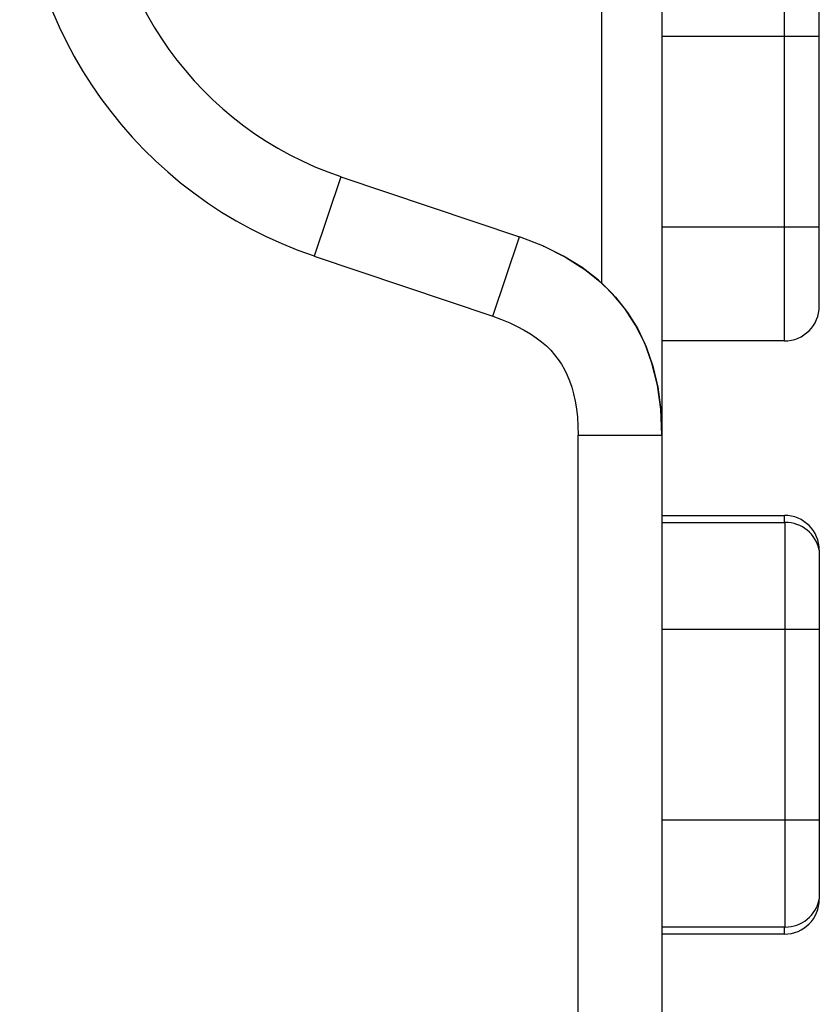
# Model space of a CAD drawing. Header units: millimetres. Extents: x 0 to 1574, y -402 to 1216.
# Tile 83 of 89: x 1172 to 1184, y 609 to 623. Entities that reach past the tile are written whole.
import ezdxf

# ---------------------------------------------------------------- set-up
doc = ezdxf.new("R2010")
doc.units = ezdxf.units.MM
doc.header["$LTSCALE"] = 65.395
for name, color, linetype in [('01_DISPLAYCASE_00_3_AM_0', 7, 'CONTINUOUS'), ('BUUTTON_00_3_AM_0', 7, 'CONTINUOUS'), ('OPTIONCARDS_08_00_3_AM_0', 7, 'CONTINUOUS')]:
    doc.layers.add(name, color=color, linetype=linetype)

msp = doc.modelspace()

# ---------------------------------------------------------------- linework, layer by layer
at = {"layer": '01_DISPLAYCASE_00_3_AM_0', "color": 7}
for p, q in [((1181.351, 643.939), (1181.351, 617.231)), ((1180.49, 619.41), (1180.49, 641.763))]:
    msp.add_line(p, q, dxfattribs=at)
at = {"layer": 'BUUTTON_00_3_AM_0', "color": 7}
for p, q in [((1183.106, 618.583), (1183.106, 624.583)), ((1183.606, 619.083), (1183.606, 624.083)), ((1183.606, 622.947), (1181.351, 622.947)), ((1181.351, 620.22), (1183.606, 620.22)), ((1183.106, 618.583), (1181.351, 618.583)), ((1181.351, 616.083), (1183.106, 616.083)), ((1183.106, 615.983), (1183.106, 616.083)), ((1181.351, 615.983), (1183.116, 615.983)), ((1183.116, 610.183), (1183.116, 615.983)), ((1183.606, 615.583), (1183.606, 610.583)), ((1183.606, 614.447), (1181.351, 614.447)), ((1181.351, 611.72), (1183.606, 611.72)), ((1183.116, 610.183), (1181.351, 610.183)), ((1183.106, 610.083), (1183.106, 610.183)), ((1183.106, 610.083), (1181.351, 610.083))]:
    msp.add_line(p, q, dxfattribs=at)
for centre, start, end in [((1183.106, 619.083), 270, 360), ((1183.106, 615.583), 0, 90), ((1183.116, 615.483), 11.537, 90), ((1183.106, 610.583), 270, 360), ((1183.116, 610.683), 270, 348.463)]:
    msp.add_arc(centre, 0.5, start, end, dxfattribs=at)
at = {"layer": 'OPTIONCARDS_08_00_3_AM_0', "color": 7}
for p, q in [((1176.752, 620.937), (1176.368, 619.8)), ((1176.752, 620.937), (1179.31, 620.074)), ((1178.927, 618.937), (1179.31, 620.074)), ((1176.368, 619.8), (1178.927, 618.937)), ((1180.151, 576.564), (1180.151, 617.231)), ((1180.151, 617.231), (1181.351, 617.231)), ((1181.351, 617.231), (1181.351, 576.564))]:
    msp.add_line(p, q, dxfattribs=at)
for points in [[(1181.351, 617.231), (1181.335, 617.605), (1181.287, 617.949), (1181.209, 618.265), (1181.104, 618.553), (1180.974, 618.811), (1180.821, 619.046), (1180.644, 619.259), (1180.441, 619.455), (1180.208, 619.635), (1179.943, 619.798), (1179.645, 619.945), (1179.31, 620.074)], [(1179.652, 619.942), (1179.659, 619.939), (1179.97, 619.783), (1180.245, 619.609), (1180.484, 619.417), (1180.687, 619.211), (1180.86, 618.991), (1181.006, 618.755), (1181.126, 618.5), (1181.222, 618.222), (1181.293, 617.919), (1181.335, 617.597)], [(1178.927, 618.937), (1179.053, 618.891), (1179.171, 618.843), (1179.279, 618.792), (1179.378, 618.739), (1179.469, 618.685), (1179.552, 618.628), (1179.627, 618.571), (1179.696, 618.511), (1179.758, 618.45), (1179.814, 618.386), (1179.866, 618.319), (1179.913, 618.248), (1179.956, 618.174), (1179.994, 618.095), (1180.029, 618.011), (1180.06, 617.921), (1180.086, 617.824), (1180.109, 617.721), (1180.127, 617.61), (1180.14, 617.492), (1180.148, 617.365), (1180.151, 617.231)]]:
    msp.add_lwpolyline(points, dxfattribs=at)
for radius in [6.2, 5]:
    msp.add_arc((1178.351, 625.675), radius, 180, 251.3505, dxfattribs=at)

doc.saveas('drawing.dxf')
